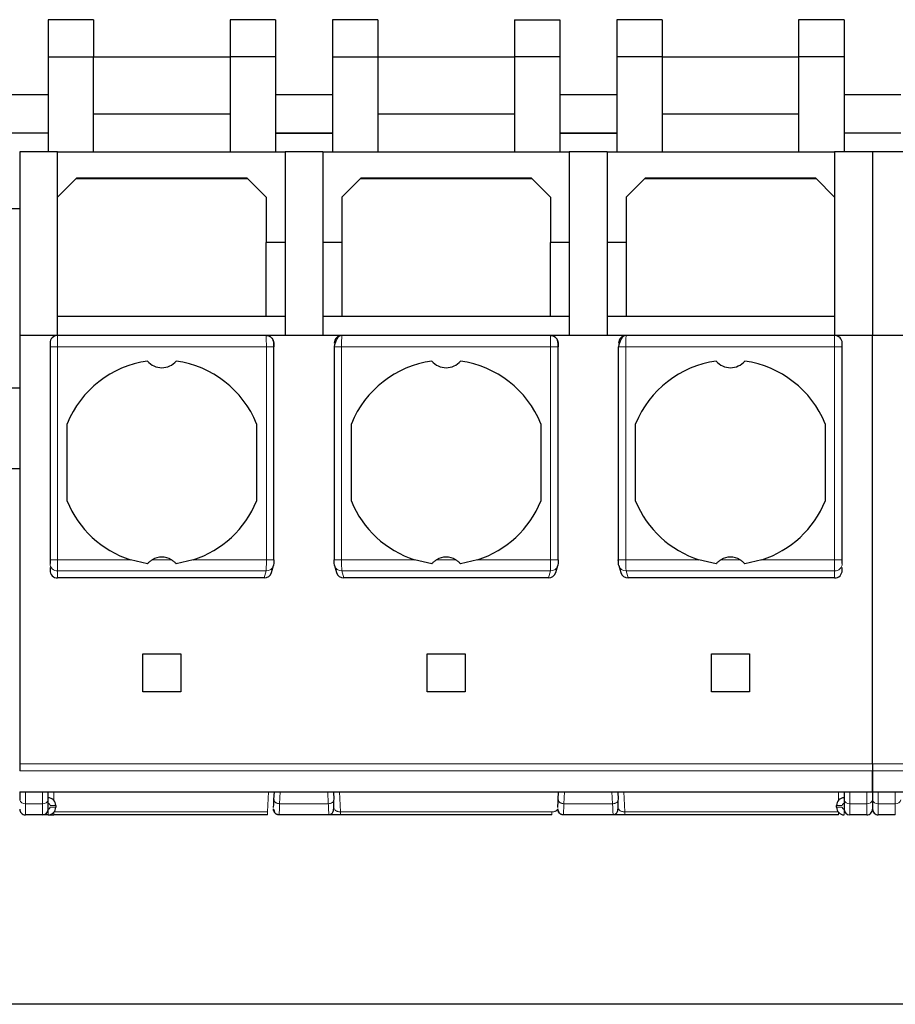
# Model space of a CAD drawing. Header units: millimetres. Extents: x 5 to 418, y 2 to 292.
# Tile 3 of 35: x 103 to 115, y 83 to 96. Entities that reach past the tile are written whole.
import ezdxf

# ---------------------------------------------------------------- set-up
doc = ezdxf.new("R2010")
doc.units = ezdxf.units.MM

msp = doc.modelspace()

# ---------------------------------------------------------------- linework, layer by layer
at = {"color": 7, "linetype": 'Continuous', "lineweight": 25}
for p, q in [((103.5105, 96.1044), (103.5105, 95.613)), ((104.1105, 96.1044), (103.5105, 96.1044)), ((104.1105, 96.1044), (104.1105, 95.613)), ((105.9105, 96.1044), (105.9105, 95.613)), ((106.5105, 96.1044), (105.9105, 96.1044)), ((106.5105, 96.1044), (106.5105, 95.613)), ((107.2605, 96.1044), (107.2605, 95.613)), ((107.8605, 96.1044), (107.2605, 96.1044)), ((107.8605, 96.1044), (107.8605, 95.613)), ((109.6605, 96.1044), (109.6605, 95.613)), ((109.6605, 96.1044), (110.2605, 96.1044)), ((110.2605, 96.1044), (110.2605, 95.613)), ((111.6105, 96.1044), (111.0105, 96.1044)), ((111.0105, 96.1044), (111.0105, 95.613)), ((111.6105, 96.1044), (111.6105, 95.613)), ((114.0105, 96.1044), (113.4105, 96.1044)), ((113.4105, 96.1044), (113.4105, 95.613)), ((114.0105, 96.1044), (114.0105, 95.613)), ((103.5105, 95.613), (104.1105, 95.613)), ((103.5105, 95.613), (103.5105, 94.363)), ((104.1105, 94.363), (104.1105, 95.613)), ((104.1105, 95.613), (105.9105, 95.613)), ((105.9105, 95.613), (105.9105, 94.363)), ((106.5105, 95.613), (105.9105, 95.613)), ((106.5105, 95.613), (106.5105, 94.363)), ((107.2605, 95.613), (107.2605, 94.363)), ((107.2605, 95.613), (107.8605, 95.613)), ((107.8605, 95.613), (107.8605, 94.363)), ((107.8605, 95.613), (109.6605, 95.613)), ((110.2605, 95.613), (109.6605, 95.613)), ((109.6605, 95.613), (109.6605, 94.363)), ((110.2605, 95.613), (110.2605, 94.363)), ((111.6105, 95.613), (111.0105, 95.613)), ((111.0105, 95.613), (111.0105, 94.363)), ((111.6105, 95.613), (111.6105, 94.363)), ((111.6105, 95.613), (113.4105, 95.613)), ((114.0105, 95.613), (113.4105, 95.613)), ((113.4105, 95.613), (113.4105, 94.363)), ((114.0105, 95.613), (114.0105, 94.363)), ((103.5105, 95.113), (98.0805, 95.113)), ((107.2605, 95.113), (106.5105, 95.113)), ((111.0105, 95.113), (110.2605, 95.113)), ((114.7605, 95.113), (114.0105, 95.113)), ((104.1105, 94.863), (105.9105, 94.863)), ((107.8605, 94.863), (109.6605, 94.863)), ((111.6105, 94.863), (113.4105, 94.863)), ((102.3855, 94.613), (103.5105, 94.613)), ((106.5105, 94.613), (107.2605, 94.613)), ((106.5105, 94.6079), (107.2605, 94.6079)), ((110.2605, 94.613), (111.0105, 94.613)), ((110.2605, 94.6079), (111.0105, 94.6079)), ((114.0105, 94.613), (114.7605, 94.613)), ((103.6355, 94.363), (103.1355, 94.363)), ((103.1355, 94.363), (103.1355, 91.938)), ((103.6355, 91.938), (103.6355, 94.363)), ((103.6355, 94.363), (106.6355, 94.363)), ((107.1355, 94.363), (106.6355, 94.363)), ((106.6355, 94.363), (106.6355, 91.938)), ((107.1355, 94.363), (107.1355, 91.938)), ((107.1355, 94.363), (110.3855, 94.363)), ((110.8855, 94.363), (110.3855, 94.363)), ((110.3855, 94.363), (110.3855, 91.938)), ((110.8855, 94.363), (110.8855, 91.938)), ((110.8855, 94.363), (113.8855, 94.363)), ((114.3855, 94.363), (113.8855, 94.363)), ((113.8855, 94.363), (113.8855, 91.938)), ((114.3855, 94.363), (114.3855, 91.938)), ((114.8855, 94.363), (114.3855, 94.363)), ((103.8855, 94.013), (103.6355, 93.763)), ((106.1422, 94.0063), (103.8788, 94.0063)), ((106.1355, 94.013), (103.8855, 94.013)), ((106.3855, 93.763), (106.1355, 94.013)), ((107.6355, 94.013), (107.3855, 93.763)), ((109.8922, 94.0063), (107.6288, 94.0063)), ((109.8855, 94.013), (107.6355, 94.013)), ((110.1355, 93.763), (109.8855, 94.013)), ((111.3855, 94.013), (111.1355, 93.763)), ((113.6422, 94.0063), (111.3788, 94.0063)), ((113.6355, 94.013), (111.3855, 94.013)), ((113.8855, 93.763), (113.6355, 94.013)), ((106.3855, 93.763), (106.3855, 93.163)), ((107.3855, 93.763), (107.3855, 93.163)), ((110.1355, 93.763), (110.1355, 93.163)), ((111.1355, 93.763), (111.1355, 93.163)), ((102.3855, 93.613), (103.1355, 93.613)), ((106.6355, 93.163), (106.3855, 93.163)), ((106.3855, 92.188), (106.3855, 93.163)), ((107.3855, 93.163), (107.1355, 93.163)), ((107.3855, 93.163), (107.3855, 92.188)), ((110.3855, 93.163), (110.1355, 93.163)), ((110.1355, 92.188), (110.1355, 93.163)), ((111.1355, 93.163), (110.8855, 93.163)), ((111.1355, 93.163), (111.1355, 92.188)), ((106.3855, 92.188), (103.6355, 92.188)), ((106.6355, 92.188), (106.3855, 92.188)), ((107.3855, 92.188), (107.1355, 92.188)), ((110.1355, 92.188), (107.3855, 92.188)), ((110.3855, 92.188), (110.1355, 92.188)), ((111.1355, 92.188), (110.8855, 92.188)), ((113.8855, 92.188), (111.1355, 92.188)), ((103.1355, 91.938), (103.1355, 86.288)), ((103.6355, 91.938), (103.1355, 91.938)), ((106.3866, 91.938), (103.6355, 91.938)), ((107.3845, 91.938), (106.3866, 91.938)), ((110.1366, 91.938), (107.3845, 91.938)), ((111.1345, 91.938), (110.1366, 91.938)), ((113.8855, 91.938), (111.1345, 91.938)), ((114.3855, 91.938), (113.8855, 91.938)), ((114.3855, 86.288), (114.3855, 91.938)), ((114.8855, 91.938), (114.3855, 91.938)), ((103.5355, 91.838), (103.5355, 91.788)), ((103.5355, 91.788), (103.5355, 88.9784)), ((106.4892, 88.9775), (106.4892, 91.788)), ((107.2818, 91.7891), (107.2818, 88.9784)), ((110.2392, 88.9775), (110.2392, 91.788)), ((111.0318, 91.7891), (111.0318, 88.9784)), ((113.9855, 91.788), (113.9855, 91.838)), ((113.9855, 88.9784), (113.9855, 91.788)), ((103.1355, 91.243), (101.0105, 91.243)), ((103.7605, 89.7531), (103.7605, 90.7729)), ((106.2605, 90.7729), (106.2605, 89.7531)), ((107.5105, 89.7531), (107.5105, 90.7729)), ((110.0105, 90.7729), (110.0105, 89.7531)), ((111.2605, 89.7531), (111.2605, 90.7729)), ((113.7605, 90.7729), (113.7605, 89.7531)), ((101.0105, 90.183), (103.1355, 90.183)), ((103.5355, 88.8749), (103.5355, 88.8395)), ((104.8213, 88.9263), (104.5952, 88.9784)), ((105.4259, 88.9784), (105.1998, 88.9263)), ((106.4563, 88.811), (106.4829, 88.9007)), ((107.2882, 88.9007), (107.3148, 88.811)), ((108.5713, 88.9263), (108.3452, 88.9784)), ((109.1759, 88.9784), (108.9498, 88.9263)), ((110.2063, 88.811), (110.2329, 88.9007)), ((111.0382, 88.9007), (111.0648, 88.811)), ((112.3213, 88.9263), (112.0952, 88.9784)), ((112.9259, 88.9784), (112.6998, 88.9263)), ((113.9855, 88.8395), (113.9855, 88.8749)), ((106.3595, 88.738), (103.6355, 88.738)), ((110.1095, 88.738), (107.4116, 88.738)), ((113.8855, 88.738), (111.1616, 88.738)), ((104.7605, 87.738), (105.2605, 87.738)), ((104.7605, 87.238), (104.7605, 87.738)), ((105.2605, 87.738), (105.2605, 87.238)), ((108.5105, 87.738), (109.0105, 87.738)), ((108.5105, 87.238), (108.5105, 87.738)), ((109.0105, 87.738), (109.0105, 87.238)), ((112.2605, 87.738), (112.7605, 87.738)), ((112.2605, 87.238), (112.2605, 87.738)), ((112.7605, 87.738), (112.7605, 87.238)), ((105.2605, 87.238), (104.7605, 87.238)), ((109.0105, 87.238), (108.5105, 87.238)), ((112.7605, 87.238), (112.2605, 87.238)), ((103.1355, 86.288), (103.1355, 86.1925)), ((114.3855, 86.288), (114.3855, 86.1925)), ((103.1355, 85.9154), (114.3855, 85.9154)), ((103.1355, 85.9154), (103.1355, 85.8124)), ((103.5105, 85.8124), (103.5105, 85.9154)), ((106.4897, 85.8164), (106.4949, 85.9154)), ((107.2761, 85.9154), (107.2813, 85.8164)), ((110.2397, 85.8164), (110.2449, 85.9154)), ((111.0261, 85.9154), (111.0313, 85.8164)), ((114.0105, 85.9154), (114.0105, 85.8124)), ((114.3855, 85.9154), (125.6355, 85.9154)), ((114.3855, 85.9154), (114.3855, 85.8124)), ((103.6105, 85.738), (103.6105, 85.713)), ((106.4883, 85.6828), (106.4833, 85.694)), ((106.4838, 85.6778), (106.4945, 85.6581)), ((110.2383, 85.6828), (110.2333, 85.694)), ((110.2338, 85.6778), (110.2445, 85.6581)), ((113.9105, 85.713), (113.9105, 85.738)), ((103.4355, 85.613), (103.2105, 85.613)), ((106.404, 85.613), (103.5855, 85.613)), ((107.2129, 85.613), (106.5581, 85.613)), ((110.154, 85.613), (107.3671, 85.613)), ((110.9629, 85.613), (110.3081, 85.613)), ((113.9355, 85.613), (111.1171, 85.613)), ((114.3105, 85.613), (114.0855, 85.613)), ((114.6855, 85.613), (114.4605, 85.613)), ((151.3855, 83.113), (77.3855, 83.113))]:
    msp.add_line(p, q, dxfattribs=at)
at = {"color": 7, "linetype": 'Continuous', "lineweight": 18}
for p, q in [((103.6355, 91.938), (103.6355, 91.788)), ((113.8855, 91.788), (113.8855, 91.938)), ((103.6355, 91.788), (103.5355, 91.788)), ((103.6355, 91.788), (103.6355, 88.9784)), ((103.6355, 91.788), (106.3892, 91.788)), ((106.3892, 91.788), (106.3892, 88.9784)), ((106.4892, 91.788), (106.3892, 91.788)), ((107.3818, 88.9784), (107.3818, 91.788)), ((107.3818, 91.788), (110.1392, 91.788)), ((110.1392, 91.788), (110.1392, 88.9784)), ((110.2392, 91.788), (110.1392, 91.788)), ((111.1318, 88.9784), (111.1318, 91.788)), ((111.1318, 91.788), (113.8855, 91.788)), ((113.8855, 88.9784), (113.8855, 91.788)), ((113.9855, 91.788), (113.8855, 91.788)), ((103.5355, 88.9784), (103.6355, 88.9784)), ((104.5952, 88.9784), (103.6355, 88.9784)), ((103.6355, 88.8307), (103.6355, 88.9784)), ((105.1373, 88.9784), (104.8838, 88.9784)), ((106.3892, 88.9784), (105.4259, 88.9784)), ((107.2818, 88.9784), (107.3818, 88.9784)), ((108.3452, 88.9784), (107.3818, 88.9784)), ((108.8873, 88.9784), (108.6338, 88.9784)), ((110.1392, 88.9784), (109.1759, 88.9784)), ((111.0318, 88.9784), (111.1318, 88.9784)), ((112.0952, 88.9784), (111.1318, 88.9784)), ((112.6373, 88.9784), (112.3838, 88.9784)), ((113.8855, 88.9784), (112.9259, 88.9784)), ((113.8855, 88.8307), (113.8855, 88.9784)), ((113.8855, 88.9784), (113.9855, 88.9784)), ((106.3871, 88.8307), (103.6355, 88.8307)), ((103.6355, 88.738), (103.6355, 88.8307)), ((106.3595, 88.738), (106.3871, 88.8307)), ((110.1371, 88.8307), (107.384, 88.8307)), ((107.4116, 88.738), (107.384, 88.8307)), ((110.1095, 88.738), (110.1371, 88.8307)), ((113.8855, 88.8307), (111.134, 88.8307)), ((111.1616, 88.738), (111.134, 88.8307)), ((113.8855, 88.738), (113.8855, 88.8307)), ((103.1355, 86.288), (114.3855, 86.288)), ((114.3855, 86.288), (125.6355, 86.288)), ((114.3855, 86.1925), (103.1355, 86.1925)), ((125.6355, 86.1925), (114.3855, 86.1925)), ((103.2105, 85.7594), (103.2105, 85.9154)), ((103.4355, 85.7594), (103.4355, 85.9154)), ((103.5855, 85.9154), (103.5855, 85.8041)), ((106.4179, 85.9154), (106.404, 85.6505)), ((106.5646, 85.7594), (106.5728, 85.9154)), ((107.1982, 85.9154), (107.2064, 85.7594)), ((107.3671, 85.6505), (107.3532, 85.9154)), ((110.3146, 85.7594), (110.3228, 85.9154)), ((110.9482, 85.9154), (110.9564, 85.7594)), ((111.1171, 85.6505), (111.1032, 85.9154)), ((113.9355, 85.8026), (113.9355, 85.9154)), ((114.0855, 85.9154), (114.0855, 85.7594)), ((114.3105, 85.9154), (114.3105, 85.7594)), ((114.4605, 85.7594), (114.4605, 85.9154)), ((114.6855, 85.7594), (114.6855, 85.9154)), ((103.4355, 85.7594), (103.2105, 85.7594)), ((103.2105, 85.613), (103.2105, 85.7594)), ((103.4355, 85.613), (103.4355, 85.7594)), ((107.2064, 85.7594), (106.5646, 85.7594)), ((110.9564, 85.7594), (110.3146, 85.7594)), ((114.3105, 85.7594), (114.0855, 85.7594)), ((114.0855, 85.7594), (114.0855, 85.613)), ((114.3105, 85.7594), (114.3105, 85.613)), ((114.6855, 85.7594), (114.4605, 85.7594)), ((114.4605, 85.613), (114.4605, 85.7594)), ((114.6855, 85.613), (114.6855, 85.7594)), ((103.5105, 85.613), (103.5105, 85.688)), ((103.5355, 85.738), (103.6105, 85.738)), ((103.6105, 85.713), (103.5355, 85.713)), ((103.5855, 85.613), (103.5855, 85.6468)), ((106.404, 85.6505), (103.5886, 85.6505)), ((106.404, 85.613), (106.404, 85.6505)), ((110.154, 85.6505), (107.3671, 85.6505)), ((110.154, 85.613), (110.154, 85.6505)), ((113.9325, 85.6505), (111.1171, 85.6505)), ((113.9105, 85.738), (113.9855, 85.738)), ((113.9855, 85.713), (113.9105, 85.713)), ((113.9355, 85.613), (113.9355, 85.6468))]:
    msp.add_line(p, q, dxfattribs=at)
at = {"color": 7, "linetype": 'Continuous', "lineweight": 25, "flags": 128}
for points in [[(106.4869, 88.9292), (106.4852, 88.9099), (106.4829, 88.9007)], [(107.2882, 88.9007), (107.2859, 88.9099), (107.2841, 88.9292)], [(110.2369, 88.9292), (110.2352, 88.9099), (110.2329, 88.9007)], [(111.0382, 88.9007), (111.0359, 88.9099), (111.0341, 88.9292)]]:
    msp.add_lwpolyline(points, dxfattribs=at)
at = {"color": 7, "linetype": 'Continuous', "lineweight": 25}
for centre, radius, start, end in [((103.6355, 91.838), 0.1, 90, 180), ((107.3845, 91.838), 0.0999, 90.03931, 180.03926), ((111.1345, 91.838), 0.0999, 90.03931, 180.03926), ((113.8855, 91.838), 0.1, 360, 90), ((105.0105, 90.263), 1.35, 98.05932, 157.80839), ((105.0105, 91.763), 0.25, 220.79339, 319.20661), ((105.0105, 90.263), 1.35, 22.19161, 81.94068), ((108.7605, 90.263), 1.35, 98.05932, 157.80839), ((108.7605, 91.763), 0.25, 220.79339, 319.20661), ((108.7605, 90.263), 1.35, 22.19161, 81.94068), ((112.5105, 90.263), 1.35, 98.05932, 157.80839), ((112.5105, 91.763), 0.25, 220.79339, 319.20661), ((112.5105, 90.263), 1.35, 22.19161, 81.94068), ((105.0105, 90.263), 1.35, 202.19161, 252.08207), ((105.0105, 90.263), 1.35, 287.91793, 337.80839), ((108.7605, 90.263), 1.35, 202.19161, 252.08207), ((108.7605, 90.263), 1.35, 287.91793, 337.80839), ((112.5105, 90.263), 1.35, 202.19161, 252.08207), ((112.5105, 90.263), 1.35, 287.91793, 337.80839), ((105.0105, 88.763), 0.25, 59.53361, 120.46639), ((108.7605, 88.763), 0.25, 59.53361, 120.46639), ((112.5105, 88.763), 0.25, 59.53361, 120.46639), ((103.5105, 85.738), 0.1, 360, 90), ((114.0105, 85.738), 0.1, 90, 180), ((103.2105, 85.688), 0.075, 179.99727, 270), ((103.4355, 85.688), 0.075, 270, 0), ((103.5105, 85.713), 0.1, 270, 360), ((114.0105, 85.713), 0.1, 180, 270), ((114.0855, 85.688), 0.075, 180, 270), ((114.3105, 85.688), 0.075, 270, 0.00023), ((114.4605, 85.688), 0.075, 179.99727, 270)]:
    msp.add_arc(centre, radius, start, end, dxfattribs=at)
at = {"color": 7, "linetype": 'Continuous', "lineweight": 18}
for centre, radius, start, end in [((103.6348, 88.93), 0.0992, 180.44187, 270.43519), ((106.3885, 88.9294), 0.0987, 269.16075, 343.11059), ((107.3824, 88.9291), 0.0984, 196.78749, 270.94116), ((110.1385, 88.9294), 0.0987, 269.16075, 343.11059), ((111.1324, 88.9291), 0.0984, 196.78749, 270.94116), ((113.8863, 88.93), 0.0992, 269.56474, 359.55813), ((103.2012, 85.8257), 0.067, 191.42175, 278.04947), ((103.4449, 85.8257), 0.067, 261.95023, 348.57971), ((114.0105, 85.738), 0.025, 90, 180), ((114.0762, 85.8257), 0.067, 191.42175, 278.04947), ((114.3199, 85.8257), 0.067, 261.95053, 348.57825), ((114.4512, 85.8257), 0.067, 191.42175, 278.04947), ((114.6949, 85.8257), 0.067, 261.95023, 348.57971)]:
    msp.add_arc(centre, radius, start, end, dxfattribs=at)
at = {"color": 7, "linetype": 'Continuous', "lineweight": 25}
for centre, major_axis, ratio, start_param, end_param in [((103.6355, 88.8395), (0, -0.1015), 0.9848078, 4.712389, 6.2831853), ((106.3604, 88.8395), (0.029, 0.0975), 0.9834987, 3.425984, 4.712389), ((107.4107, 88.8395), (0.029, -0.0975), 0.9834987, 4.712389, 5.998794), ((110.1104, 88.8395), (0.029, 0.0975), 0.9834987, 3.425984, 4.712389), ((111.1607, 88.8395), (0.029, -0.0975), 0.9834987, 4.712389, 5.998794), ((113.8855, 88.8395), (0, 0.1015), 0.9848078, 3.1415927, 4.712389)]:
    msp.add_ellipse(centre, major_axis=major_axis, ratio=ratio, start_param=start_param, end_param=end_param, dxfattribs=at)
for points in [[(106.3866, 91.938), (106.3997, 91.9365), (106.4259, 91.9335), (106.4589, 91.9103), (106.482, 91.8773), (106.485, 91.8511), (106.4865, 91.838)], [(110.1366, 91.938), (110.1497, 91.9365), (110.1759, 91.9335), (110.2089, 91.9103), (110.232, 91.8773), (110.235, 91.8511), (110.2365, 91.838)], [(103.5105, 85.688), (103.5105, 85.6938), (103.5105, 85.7054), (103.5105, 85.7768), (103.5105, 85.8124)], [(114.0105, 85.8124), (114.0105, 85.7768), (114.0105, 85.7054), (114.0105, 85.6938), (114.0105, 85.688)], [(114.3855, 85.8125), (114.3855, 85.7768), (114.3855, 85.7054), (114.3855, 85.6938), (114.3855, 85.688)], [(114.3855, 85.8124), (114.3855, 85.7768), (114.3855, 85.7054), (114.3855, 85.6938), (114.3855, 85.688)], [(106.5581, 85.613), (106.553, 85.6133), (106.5429, 85.6139), (106.5283, 85.6186), (106.5149, 85.626), (106.5033, 85.636), (106.494, 85.6481), (106.4873, 85.6618), (106.4833, 85.6767), (106.4833, 85.6868), (106.4832, 85.6919)], [(110.3081, 85.613), (110.303, 85.6133), (110.2929, 85.6139), (110.2783, 85.6186), (110.2649, 85.626), (110.2533, 85.636), (110.244, 85.6481), (110.2373, 85.6618), (110.2333, 85.6767), (110.2333, 85.6868), (110.2332, 85.6919)]]:
    msp.add_open_spline(points, degree=3, dxfattribs=at)
at = {"color": 7, "linetype": 'Continuous', "lineweight": 18}
for points, knots in [([(106.3892, 91.788), (106.3892, 91.8035), (106.3891, 91.8373), (106.3887, 91.8769), (106.3882, 91.9049), (106.3877, 91.9228), (106.3872, 91.9354), (106.3868, 91.9371), (106.3866, 91.938)], [0, 0, 0, 0, 0.19810767, 0.43032703, 0.55984241, 0.69796375, 0.84468508, 1, 1, 1, 1]), ([(107.3845, 91.938), (107.3843, 91.9371), (107.3839, 91.9355), (107.3833, 91.9228), (107.3829, 91.905), (107.3824, 91.877), (107.382, 91.8374), (107.3819, 91.8036), (107.3818, 91.788)], [0, 0, 0, 0, 0.15499787, 0.30149272, 0.43947829, 0.56894878, 0.80134914, 1, 1, 1, 1]), ([(110.1392, 91.788), (110.1392, 91.8035), (110.1391, 91.8373), (110.1387, 91.8769), (110.1382, 91.9049), (110.1377, 91.9228), (110.1372, 91.9354), (110.1368, 91.9371), (110.1366, 91.938)], [0, 0, 0, 0, 0.1981077, 0.430327, 0.5598424, 0.6979637, 0.8446851, 1, 1, 1, 1]), ([(111.1345, 91.938), (111.1343, 91.9371), (111.1339, 91.9355), (111.1333, 91.9228), (111.1329, 91.905), (111.1324, 91.877), (111.132, 91.8374), (111.1319, 91.8036), (111.1318, 91.788)], [0, 0, 0, 0, 0.1549979, 0.3014927, 0.4394783, 0.5689488, 0.8013491, 1, 1, 1, 1]), ([(106.3871, 88.8307), (106.3872, 88.8331), (106.3876, 88.8378), (106.3881, 88.8558), (106.3887, 88.8871), (106.3891, 88.9322), (106.3892, 88.9636), (106.3892, 88.9784)], [0, 0, 0, 0, 0.1472058, 0.2881607, 0.5502057, 0.7875079, 1, 1, 1, 1]), ([(107.384, 88.8307), (107.3838, 88.8331), (107.3835, 88.8378), (107.3829, 88.856), (107.3824, 88.8873), (107.3819, 88.9325), (107.3819, 88.9637), (107.3818, 88.9784)], [0, 0, 0, 0, 0.147993, 0.2895103, 0.5519987, 0.7888528, 1, 1, 1, 1]), ([(110.1371, 88.8307), (110.1372, 88.8331), (110.1376, 88.8378), (110.1381, 88.8558), (110.1387, 88.8871), (110.1391, 88.9322), (110.1392, 88.9636), (110.1392, 88.9784)], [0, 0, 0, 0, 0.1472058, 0.2881607, 0.5502057, 0.7875079, 1, 1, 1, 1]), ([(111.134, 88.8307), (111.1338, 88.8331), (111.1335, 88.8378), (111.1329, 88.856), (111.1324, 88.8873), (111.1319, 88.9325), (111.1319, 88.9637), (111.1318, 88.9784)], [0, 0, 0, 0, 0.147993, 0.28951027, 0.55199873, 0.78885281, 1, 1, 1, 1]), ([(103.5105, 85.763), (103.5138, 85.7626), (103.5204, 85.7619), (103.5273, 85.757), (103.5315, 85.752), (103.5347, 85.7463), (103.5352, 85.7413), (103.5355, 85.738)], [0, 0, 0, 0, 0.2491731, 0.4989908, 0.624116, 0.7460587, 1, 1, 1, 1]), ([(106.5646, 85.7594), (106.5636, 85.7369), (106.5617, 85.6923), (106.5589, 85.6306), (106.5584, 85.62), (106.5581, 85.613)], [0, 0, 0, 0, 0.26094732, 0.5149579, 1, 1, 1, 1]), ([(107.2129, 85.613), (107.2126, 85.62), (107.2121, 85.6306), (107.2094, 85.6923), (107.2074, 85.7369), (107.2064, 85.7594)], [0, 0, 0, 0, 0.4851976, 0.7391696, 1, 1, 1, 1]), ([(110.3146, 85.7594), (110.3136, 85.7369), (110.3117, 85.6923), (110.3089, 85.6306), (110.3084, 85.62), (110.3081, 85.613)], [0, 0, 0, 0, 0.2609473, 0.5149579, 1, 1, 1, 1]), ([(110.9629, 85.613), (110.9626, 85.62), (110.9621, 85.6306), (110.9594, 85.6923), (110.9574, 85.7369), (110.9564, 85.7594)], [0, 0, 0, 0, 0.4851977, 0.7391696, 1, 1, 1, 1]), ([(103.5355, 85.713), (103.5352, 85.7097), (103.5344, 85.7031), (103.5295, 85.6962), (103.5246, 85.692), (103.5188, 85.6888), (103.5139, 85.6883), (103.5105, 85.688)], [0, 0, 0, 0, 0.24917314, 0.49899075, 0.624116, 0.74605874, 1, 1, 1, 1]), ([(107.3671, 85.6505), (107.3619, 85.6509), (107.3508, 85.6517), (107.335, 85.6551), (107.32, 85.6599), (107.306, 85.6667), (107.2921, 85.678), (107.2895, 85.6865), (107.2878, 85.6919)], [0, 0, 0, 0, 0.1003675, 0.2126608, 0.3407508, 0.4872618, 0.6792886, 1, 1, 1, 1]), ([(110.2332, 85.6919), (110.2311, 85.6858), (110.2277, 85.6761), (110.2106, 85.664), (110.1954, 85.6578), (110.182, 85.6541), (110.1682, 85.6515), (110.1586, 85.6508), (110.154, 85.6505)], [0, 0, 0, 0, 0.3663059, 0.5882697, 0.7084095, 0.8155914, 0.9118546, 1, 1, 1, 1]), ([(111.1171, 85.6505), (111.1119, 85.6509), (111.1008, 85.6517), (111.085, 85.6551), (111.07, 85.6599), (111.056, 85.6667), (111.0421, 85.678), (111.0395, 85.6865), (111.0378, 85.6919)], [0, 0, 0, 0, 0.10036754, 0.21266076, 0.34075084, 0.48726179, 0.67928855, 1, 1, 1, 1]), ([(114.0105, 85.688), (114.0073, 85.6883), (114.0007, 85.6891), (113.9938, 85.694), (113.9896, 85.6989), (113.9864, 85.7047), (113.9859, 85.7096), (113.9855, 85.713)], [0, 0, 0, 0, 0.2491731, 0.4989908, 0.624116, 0.7460587, 1, 1, 1, 1]), ([(114.0105, 85.688), (114.0105, 85.6785), (114.0105, 85.664), (114.0105, 85.6466), (114.0105, 85.6345), (114.0105, 85.6249), (114.0105, 85.6155), (114.0105, 85.614), (114.0105, 85.613)], [0, 0, 0, 0, 0.2394567, 0.3683606, 0.5, 0.6316394, 0.7605433, 1, 1, 1, 1])]:
    msp.add_open_spline(points, degree=3, knots=knots, dxfattribs=at)
at = {"color": 7, "linetype": 'Continuous', "lineweight": 25}
for points, knots in [([(106.489, 91.788), (106.4889, 91.795), (106.4887, 91.8179), (106.4878, 91.8431), (106.4819, 91.8685), (106.4747, 91.8853), (106.464, 91.9008), (106.4479, 91.9168), (106.4232, 91.9328), (106.4031, 91.936), (106.392, 91.9378)], [0, 0, 0, 0, 0.09831, 0.32158819, 0.42037349, 0.50506584, 0.58338234, 0.68547193, 0.82580059, 1, 1, 1, 1]), ([(107.3687, 91.9367), (107.3636, 91.9352), (107.3533, 91.9323), (107.3381, 91.9185), (107.3239, 91.8992), (107.3112, 91.8757), (107.3005, 91.8505), (107.2922, 91.8262), (107.2862, 91.8046), (107.2841, 91.7933), (107.2831, 91.788)], [0, 0, 0, 0, 0.14543615, 0.28850275, 0.42727997, 0.55987978, 0.68459661, 0.80006446, 0.90535522, 1, 1, 1, 1]), ([(110.239, 91.788), (110.2389, 91.795), (110.2387, 91.8179), (110.2378, 91.8431), (110.2319, 91.8685), (110.2247, 91.8853), (110.214, 91.9008), (110.1979, 91.9168), (110.1732, 91.9328), (110.1531, 91.936), (110.142, 91.9378)], [0, 0, 0, 0, 0.09831, 0.32158819, 0.42037349, 0.50506584, 0.58338234, 0.68547193, 0.82580059, 1, 1, 1, 1]), ([(111.1187, 91.9367), (111.1136, 91.9352), (111.1033, 91.9323), (111.0881, 91.9185), (111.0739, 91.8992), (111.0612, 91.8757), (111.0505, 91.8505), (111.0422, 91.8262), (111.0362, 91.8046), (111.0341, 91.7933), (111.0331, 91.788)], [0, 0, 0, 0, 0.14543615, 0.28850275, 0.42727997, 0.55987978, 0.68459661, 0.80006446, 0.90535522, 1, 1, 1, 1]), ([(106.4865, 91.838), (106.4867, 91.8378), (106.487, 91.8374), (106.4876, 91.8339), (106.4881, 91.8282), (106.4886, 91.8191), (106.489, 91.8057), (106.4891, 91.7939), (106.4891, 91.788)], [0, 0, 0, 0, 0.1406725, 0.2752348, 0.4105381, 0.5533269, 0.7752917, 1, 1, 1, 1]), ([(110.2365, 91.838), (110.2367, 91.8378), (110.237, 91.8374), (110.2376, 91.8339), (110.2381, 91.8282), (110.2386, 91.8191), (110.239, 91.8057), (110.2391, 91.7939), (110.2391, 91.788)], [0, 0, 0, 0, 0.1406725, 0.2752348, 0.4105381, 0.5533269, 0.7752917, 1, 1, 1, 1]), ([(103.5355, 88.9784), (103.5355, 88.9726), (103.5355, 88.961), (103.5355, 88.9458), (103.5355, 88.9338), (103.5355, 88.9307), (103.5355, 88.9292)], [0, 0, 0, 0, 0.2484224, 0.4998058, 0.7484509, 1, 1, 1, 1]), ([(104.8213, 88.9263), (104.8297, 88.9354), (104.848, 88.9551), (104.8712, 88.9703), (104.8838, 88.9785)], [0, 0, 0, 0, 0.4579284, 1, 1, 1, 1]), ([(105.1373, 88.9785), (105.1499, 88.9703), (105.173, 88.9551), (105.1914, 88.9354), (105.1998, 88.9263)], [0, 0, 0, 0, 0.5420716, 1, 1, 1, 1]), ([(106.4891, 88.9784), (106.489, 88.9721), (106.489, 88.9592), (106.4884, 88.944), (106.4877, 88.9332), (106.4872, 88.9306), (106.4869, 88.9292)], [0, 0, 0, 0, 0.2725398, 0.5480795, 0.7726163, 1, 1, 1, 1]), ([(107.2841, 88.9292), (107.2838, 88.931), (107.2832, 88.9345), (107.2825, 88.9477), (107.282, 88.9627), (107.282, 88.9732), (107.282, 88.9784)], [0, 0, 0, 0, 0.27423198, 0.55115717, 0.77424606, 1, 1, 1, 1]), ([(108.5713, 88.9263), (108.5797, 88.9354), (108.598, 88.9551), (108.6212, 88.9703), (108.6338, 88.9785)], [0, 0, 0, 0, 0.4579284, 1, 1, 1, 1]), ([(108.8873, 88.9785), (108.8999, 88.9703), (108.923, 88.9551), (108.9414, 88.9354), (108.9498, 88.9263)], [0, 0, 0, 0, 0.54207157, 1, 1, 1, 1]), ([(110.2391, 88.9784), (110.239, 88.9721), (110.239, 88.9592), (110.2384, 88.944), (110.2377, 88.9332), (110.2372, 88.9306), (110.2369, 88.9292)], [0, 0, 0, 0, 0.2725398, 0.5480795, 0.7726163, 1, 1, 1, 1]), ([(111.0341, 88.9292), (111.0338, 88.931), (111.0332, 88.9345), (111.0325, 88.9477), (111.032, 88.9627), (111.032, 88.9732), (111.032, 88.9784)], [0, 0, 0, 0, 0.274232, 0.5511572, 0.7742461, 1, 1, 1, 1]), ([(112.3213, 88.9263), (112.3297, 88.9354), (112.348, 88.9551), (112.3712, 88.9703), (112.3838, 88.9785)], [0, 0, 0, 0, 0.4579284, 1, 1, 1, 1]), ([(112.6373, 88.9785), (112.6499, 88.9703), (112.673, 88.9551), (112.6914, 88.9354), (112.6998, 88.9263)], [0, 0, 0, 0, 0.5420716, 1, 1, 1, 1]), ([(113.9855, 88.9292), (113.9855, 88.9308), (113.9855, 88.9339), (113.9855, 88.9457), (113.9855, 88.9609), (113.9855, 88.9726), (113.9855, 88.9784)], [0, 0, 0, 0, 0.2484222, 0.4998058, 0.7484511, 1, 1, 1, 1]), ([(114.3855, 85.9256), (114.3855, 85.9259), (114.3855, 85.9263), (114.3855, 85.9836), (114.3855, 86.0548), (114.3855, 86.1322), (114.3855, 86.1764), (114.3855, 86.1925)], [0, 0, 0, 0, 0.3613041, 0.5680223, 0.7771395, 0.9186136, 1, 1, 1, 1]), ([(114.3855, 86.1925), (114.3855, 86.1651), (114.3855, 86.1104), (114.3855, 86.0341), (114.3855, 85.9617), (114.3855, 85.9173), (114.3855, 85.9249), (114.3855, 85.928)], [0, 0, 0, 0, 0.1385533, 0.276883, 0.4662738, 0.7810704, 1, 1, 1, 1]), ([(106.4841, 85.7081), (106.4843, 85.7119), (106.4849, 85.7232), (106.4878, 85.7791), (106.4897, 85.8164)], [0, 0, 0, 0, 0.333907, 1, 1, 1, 1]), ([(107.2128, 85.6154), (107.2157, 85.6155), (107.2218, 85.6158), (107.2341, 85.6187), (107.2564, 85.6306), (107.2738, 85.6612), (107.2823, 85.716), (107.2812, 85.7737), (107.2805, 85.8064)], [0, 0, 0, 0, 0.0247371, 0.0518118, 0.1183571, 0.317804, 0.6125796, 1, 1, 1, 1]), ([(110.2341, 85.7081), (110.2343, 85.7119), (110.2349, 85.7232), (110.2378, 85.7791), (110.2397, 85.8164)], [0, 0, 0, 0, 0.333907, 1, 1, 1, 1]), ([(110.9628, 85.6154), (110.9657, 85.6155), (110.9718, 85.6158), (110.9841, 85.6187), (111.0064, 85.6306), (111.0238, 85.6612), (111.0323, 85.716), (111.0312, 85.7737), (111.0305, 85.8064)], [0, 0, 0, 0, 0.02473711, 0.05181179, 0.11835707, 0.31780395, 0.61257959, 1, 1, 1, 1]), ([(103.5094, 85.6143), (103.5144, 85.614), (103.5262, 85.6132), (103.5526, 85.613), (103.5744, 85.613), (103.5855, 85.613)], [0, 0, 0, 0, 0.2635374, 0.6241124, 1, 1, 1, 1]), ([(106.4874, 85.6654), (106.4907, 85.6583), (106.4974, 85.6438), (106.5152, 85.6276), (106.5361, 85.6172), (106.5511, 85.616), (106.5582, 85.6154)], [0, 0, 0, 0, 0.2557902, 0.5159196, 0.767511, 1, 1, 1, 1]), ([(110.2374, 85.6654), (110.2407, 85.6583), (110.2474, 85.6438), (110.2652, 85.6276), (110.2861, 85.6172), (110.3011, 85.616), (110.3082, 85.6154)], [0, 0, 0, 0, 0.2557902, 0.5159196, 0.767511, 1, 1, 1, 1]), ([(103.5105, 85.613), (103.5007, 85.613), (103.4809, 85.613), (103.4564, 85.613), (103.4385, 85.613), (103.4365, 85.613), (103.4355, 85.613)], [0, 0, 0, 0, 0.2491266, 0.4998627, 0.7491353, 1, 1, 1, 1]), ([(107.3671, 85.613), (107.3558, 85.613), (107.3328, 85.613), (107.301, 85.613), (107.2727, 85.613), (107.2431, 85.613), (107.218, 85.613), (107.2146, 85.613), (107.2129, 85.613)], [0, 0, 0, 0, 0.1301456, 0.2646137, 0.3919831, 0.5265773, 0.7730368, 1, 1, 1, 1]), ([(111.1171, 85.613), (111.1058, 85.613), (111.0828, 85.613), (111.051, 85.613), (111.0227, 85.613), (110.9931, 85.613), (110.968, 85.613), (110.9646, 85.613), (110.9629, 85.613)], [0, 0, 0, 0, 0.1301456, 0.2646137, 0.3919831, 0.5265773, 0.7730368, 1, 1, 1, 1])]:
    msp.add_open_spline(points, degree=3, knots=knots, dxfattribs=at)
at = {"color": 7, "linetype": 'Continuous', "lineweight": 18}
for points in [[(107.282, 91.788), (107.282, 91.788), (107.2821, 91.788), (107.2874, 91.788), (107.2963, 91.788), (107.3088, 91.788), (107.3243, 91.788), (107.3421, 91.788), (107.3616, 91.788), (107.3751, 91.788), (107.3818, 91.788)], [(111.032, 91.788), (111.032, 91.788), (111.0321, 91.788), (111.0374, 91.788), (111.0463, 91.788), (111.0588, 91.788), (111.0743, 91.788), (111.0921, 91.788), (111.1116, 91.788), (111.1251, 91.788), (111.1318, 91.788)], [(106.4891, 88.9784), (106.489, 88.9784), (106.489, 88.9784), (106.4836, 88.9784), (106.4747, 88.9784), (106.4623, 88.9784), (106.4468, 88.9784), (106.429, 88.9784), (106.4095, 88.9784), (106.396, 88.9784), (106.3892, 88.9784)], [(110.2391, 88.9784), (110.239, 88.9784), (110.239, 88.9784), (110.2336, 88.9784), (110.2247, 88.9784), (110.2123, 88.9784), (110.1968, 88.9784), (110.179, 88.9784), (110.1595, 88.9784), (110.146, 88.9784), (110.1392, 88.9784)], [(106.5646, 85.7594), (106.5596, 85.7598), (106.5496, 85.7604), (106.5351, 85.7641), (106.5219, 85.7696), (106.5103, 85.7768), (106.5009, 85.7855), (106.4942, 85.7952), (106.4901, 85.8057), (106.4899, 85.8128), (106.4897, 85.8164)], [(107.2813, 85.8164), (107.2812, 85.8128), (107.281, 85.8057), (107.2769, 85.7952), (107.2701, 85.7855), (107.2607, 85.7768), (107.2492, 85.7696), (107.2359, 85.7641), (107.2215, 85.7604), (107.2114, 85.7598), (107.2064, 85.7594)], [(110.3146, 85.7594), (110.3096, 85.7598), (110.2996, 85.7604), (110.2851, 85.7641), (110.2719, 85.7696), (110.2603, 85.7768), (110.2509, 85.7855), (110.2442, 85.7952), (110.2401, 85.8057), (110.2399, 85.8128), (110.2397, 85.8164)], [(111.0313, 85.8164), (111.0312, 85.8128), (111.031, 85.8057), (111.0269, 85.7952), (111.0201, 85.7855), (111.0107, 85.7768), (110.9992, 85.7696), (110.9859, 85.7641), (110.9715, 85.7604), (110.9614, 85.7598), (110.9564, 85.7594)], [(107.3671, 85.613), (107.3671, 85.6135), (107.3671, 85.6145), (107.3671, 85.6224), (107.3671, 85.6342), (107.3671, 85.645), (107.3671, 85.6505)], [(111.1171, 85.613), (111.1171, 85.6135), (111.1171, 85.6145), (111.1171, 85.6224), (111.1171, 85.6342), (111.1171, 85.645), (111.1171, 85.6505)]]:
    msp.add_open_spline(points, degree=3, dxfattribs=at)

doc.saveas('drawing.dxf')
